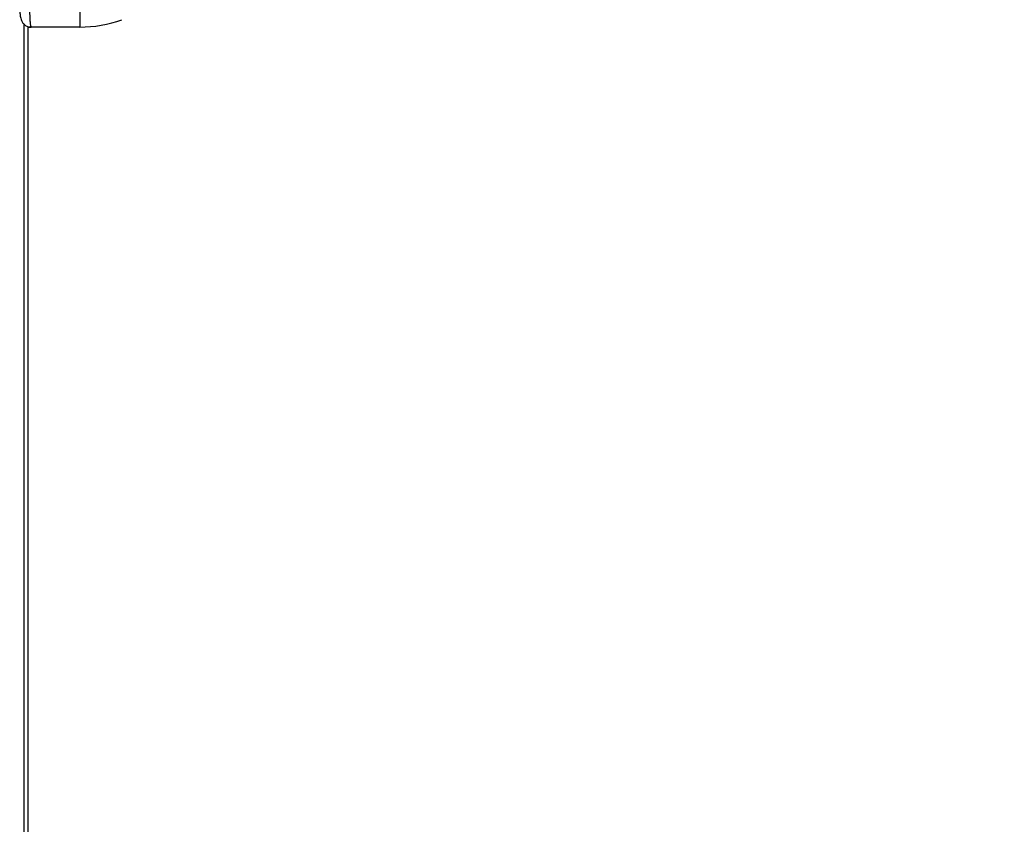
# Paper-space layout '3.5M DUO Surface Plate' of a CAD drawing. Header units: millimetres. Extents: x 20 to 26059, y 28 to 17638.
# Tile 25 of 66: x 9226 to 9626, y 6249 to 6576. Entities that reach past the tile are written whole.
import ezdxf

# ---------------------------------------------------------------- set-up
doc = ezdxf.new("R2010")
doc.units = ezdxf.units.MM
doc.layers.add('COMPONENT_GEOMETRY', color=7, linetype='Continuous')
doc.styles.add('SLDTEXTSTYLE0', font='TXT', dxfattribs={"width": 0.75})
doc.dimstyles.new('SLDDIMSTYLE0', dxfattribs={"dimtxt": 150, "dimasz": 6.604, "dimexe": 0, "dimexo": 0.0625, "dimgap": 37.5, "dimtad": 0, "dimtih": 1, "dimtoh": 1, "dimdec": 0, "dimlfac": 0.5, "dimrnd": 1e-09, "dimzin": 12, "dimdsep": 46, "dimtxsty": 'SLDTEXTSTYLE0', "dimsah": 1, "dimcen": 0.09, "dimadec": 0, "dimazin": 3, "dimtfac": 1, "dimtdec": 0, "dimtofl": 0, "dimtmove": 0, "dimatfit": 3, "dimfxl": 1, "dimfrac": 2, "dimtolj": 1, "dimtzin": 12, "dimarcsym": 0})

# ---------------------------------------------------------------- blocks, each defined once
blk = doc.blocks.new('_D_9')
at = {"layer": 'COMPONENT_GEOMETRY', "color": 7, "ltscale": 2}
for p, q in [((14297, 6769.33), (14297, 4644.39)), ((14297, 2281.33), (14297, 4406.27)), ((9418, 2281.33), (14303.35, 2281.33))]:
    blk.add_line(p, q, dxfattribs=at)
for points in [[(14297, 6769.33), (14295.98, 6762.73), (14298.02, 6762.73)], [(14297, 2281.33), (14298.02, 2287.93), (14295.98, 2287.93)]]:
    blk.add_solid(points, dxfattribs=at)
at = {"layer": 'COMPONENT_GEOMETRY', "color": 7, "ltscale": 2, "insert": (14075.33, 4599.63), "char_height": 150, "attachment_point": 1, "style": 'SLDTEXTSTYLE0'}
blk.add_mtext('2244', dxfattribs=at)

psp = doc.layouts.new('3.5M DUO Surface Plate')

# ---------------------------------------------------------------- linework, layer by layer
at = {"color": 7, "linetype": 'Continuous', "lineweight": 25, "ltscale": 2}
for p, q in [((9250.63, 6580.77), (9250.63, 6572.77)), ((9228.02, 2354.33), (9228.02, 6573.92)), ((9229.46, 6572.77), (9230.81, 6572.77)), ((9229.46, 6572.77), (9229.46, 5960.6)), ((9250.63, 6572.77), (9230.81, 6572.77))]:
    psp.add_line(p, q, dxfattribs=at)
at = {"color": 8, "linetype": 'Continuous', "lineweight": 25, "ltscale": 2}
psp.add_line((9228.01, 2354.33), (9228.01, 6573.93), dxfattribs=at)
at = {"color": 7, "linetype": 'Continuous', "lineweight": 25, "ltscale": 4}
psp.add_arc((9250.63, 6622.77), 50, 270, 290, dxfattribs=at)
at = {"color": 7, "linetype": 'Continuous', "lineweight": 25, "ltscale": 2}
for points, knots in [([(9226.18, 6580.77), (9226.18, 6580.75), (9226.17, 6580.12), (9226.23, 6578.85), (9226.42, 6577.09), (9226.72, 6575.75), (9227.44, 6574.41), (9228.4, 6573.47), (9229.57, 6572.85), (9230.43, 6572.83), (9230.81, 6572.82)], [0, 0, 0, 0, 0.005042, 0.166253, 0.333867, 0.536654, 0.655675, 0.772022, 0.899022, 1, 1, 1, 1]), ([(9230.18, 6580.77), (9230.18, 6579.88), (9230.2, 6578.1), (9230.31, 6575.72), (9230.47, 6573.91), (9230.65, 6572.92), (9230.76, 6572.81), (9230.81, 6572.77)], [0, 0, 0, 0, 0.212248, 0.424023, 0.636455, 0.850954, 1, 1, 1, 1])]:
    psp.add_open_spline(points, degree=3, knots=knots, dxfattribs=at)

# ---------------------------------------------------------------- dimensions: what is measured, and where the dimension line sits
at = {"layer": 'COMPONENT_GEOMETRY', "color": 7, "ltscale": 2}
dim = psp.add_linear_dim(base=(14297, 2281.33), p1=(15999.75, 6769.33), p2=(9415.46, 2281.33), angle=90, dimstyle='SLDDIMSTYLE0', dxfattribs=at)
dim.commit()
dim.dimension.update_dxf_attribs({"geometry": '_D_9', "text_midpoint": (14297, 4525.33), "dimtype": 160})

doc.saveas('drawing.dxf')
